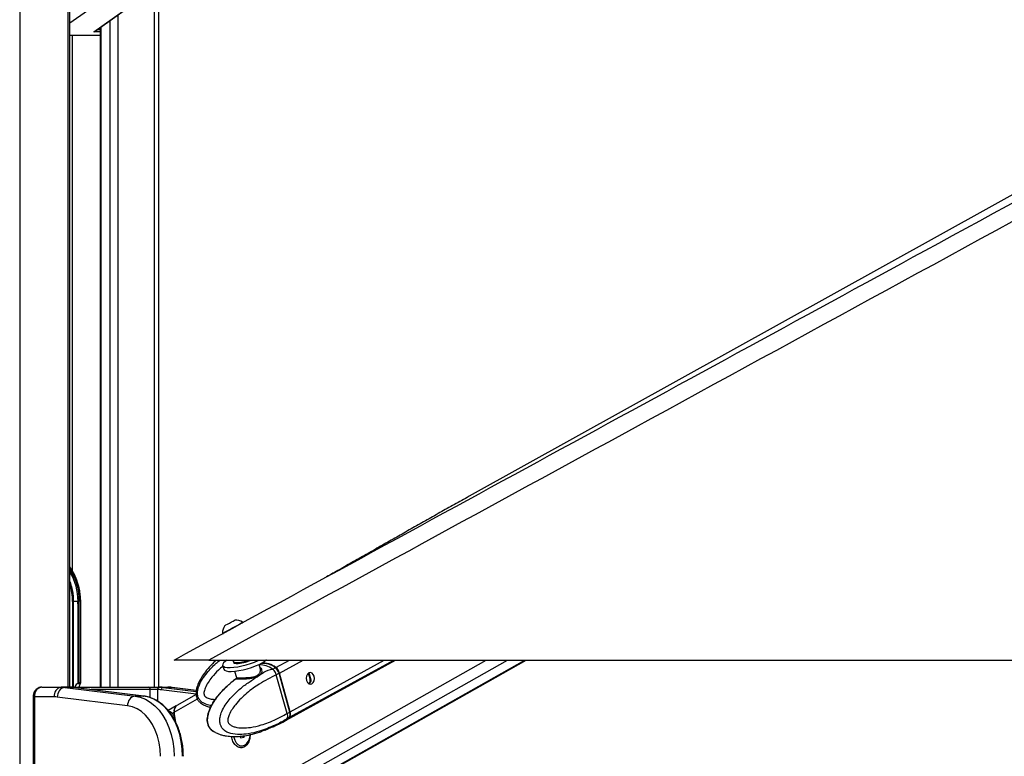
# Paper-space layout '2.5M DUO Wall Base Bracket' of a CAD drawing. Header units: millimetres. Extents: x 20 to 18989, y 40 to 14956.
# Tile 39 of 109: x 6810 to 7624, y 6531 to 7141. Entities that reach past the tile are written whole.
import ezdxf

# ---------------------------------------------------------------- set-up
doc = ezdxf.new("R2010")
doc.units = ezdxf.units.MM
doc.layers.add('COMPONENT_GEOMETRY', color=7, linetype='Continuous')
doc.styles.add('SLDTEXTSTYLE1', font='TXT', dxfattribs={"width": 0.75})
doc.dimstyles.new('SLDDIMSTYLE0', dxfattribs={"dimtxt": 150, "dimasz": 6.604, "dimexe": 0, "dimexo": 0.0625, "dimgap": 37.5, "dimtad": 0, "dimtih": 1, "dimtoh": 1, "dimdec": 0, "dimlfac": 0.5, "dimrnd": 1e-09, "dimzin": 12, "dimdsep": 46, "dimtxsty": 'SLDTEXTSTYLE1', "dimsah": 1, "dimcen": 0.09, "dimadec": 0, "dimazin": 3, "dimtfac": 1, "dimtdec": 0, "dimtofl": 0, "dimtmove": 0, "dimatfit": 3, "dimfxl": 1, "dimfrac": 2, "dimtolj": 1, "dimtzin": 12, "dimarcsym": 0})

# ---------------------------------------------------------------- blocks, each defined once
blk = doc.blocks.new('_D_24')
at = {"layer": 'COMPONENT_GEOMETRY', "color": 7, "ltscale": 2}
for p, q in [((10429.19, 6611), (10429.19, 4483.81)), ((10429.19, 2118.49), (10429.19, 4245.68)), ((7020.83, 2118.49), (10435.54, 2118.49))]:
    blk.add_line(p, q, dxfattribs=at)
for points in [[(10429.19, 6611), (10428.17, 6604.4), (10430.2, 6604.4)], [(10429.19, 2118.49), (10430.2, 2125.1), (10428.17, 2125.1)]]:
    blk.add_solid(points, dxfattribs=at)
at = {"layer": 'COMPONENT_GEOMETRY', "color": 7, "ltscale": 2, "insert": (10207.52, 4439.04), "char_height": 150, "attachment_point": 1, "style": 'SLDTEXTSTYLE1'}
blk.add_mtext('2246', dxfattribs=at)

psp = doc.layouts.new('2.5M DUO Wall Base Bracket')

# ---------------------------------------------------------------- linework, layer by layer
at = {"color": 8, "linetype": 'Continuous', "lineweight": 25, "ltscale": 2}
for p, q in [((6810.34, 7939.49), (6810.34, 2191.49)), ((6850.44, 6588.56), (6850.44, 7759.49)), ((6921.84, 6588.56), (6921.84, 7233.03)), ((6880.91, 7158.5), (6851.82, 7137.75)), ((6885.18, 6588.56), (6885.18, 7140.14)), ((6891.35, 7144.55), (6891.35, 6588.56)), ((6876.97, 7130.65), (6871.57, 7130.65)), ((6874.37, 7132.44), (6876.97, 7132.44)), ((6877.4, 7134.59), (6877.4, 6588.56)), ((6851.82, 7127.71), (6876.97, 7127.71)), ((6853.72, 7127.49), (6853.72, 6685.26)), ((6854.06, 6659.49), (6854.06, 6588.56)), ((6854.95, 6588.56), (6854.95, 6659.49)), ((6860.52, 6659.49), (6860.81, 6659.49)), ((6963.15, 6479.49), (7196.02, 6611)), ((6970.34, 6473.6), (7213.64, 6611)), ((6984.73, 6473.6), (7228.03, 6611)), ((7022.04, 6604.82), (7033.28, 6611)), ((7025.12, 6600.23), (7044.7, 6611)), ((7033.41, 6563.62), (7119.55, 6611)), ((7033.96, 6568.22), (7111.75, 6611)), ((7048.76, 6599.84), (7049.3, 6600.14)), ((7050.33, 6594.04), (7051.07, 6594.45)), ((6851.85, 6588.55), (6851.8, 6588.56)), ((6918.18, 6586.56), (6869.34, 6586.56)), ((6918.18, 6579.89), (6918.18, 6586.56)), ((6924.13, 6586.56), (6924.13, 6577.1)), ((6956.18, 6582.81), (6927.36, 6586.37)), ((6928.9, 6588.37), (6956.25, 6584.98)), ((6956.33, 6585.85), (6935.97, 6588.37)), ((6936.46, 6588.34), (6935.97, 6588.37)), ((6821.35, 6580.56), (6822.52, 6580.56)), ((6938.15, 6568.01), (6957.25, 6578.79)), ((6939.15, 6572.64), (6939.23, 6572.64))]:
    psp.add_line(p, q, dxfattribs=at)
at = {"color": 7, "linetype": 'Continuous', "lineweight": 25, "ltscale": 2}
for p, q in [((6851.82, 6588.56), (6851.82, 7759.49)), ((6925.18, 7242.71), (6925.18, 6588.56)), ((6871.57, 7130.65), (6910.6, 7158.5)), ((6872.61, 7131.18), (6911.13, 7158.66)), ((6876.97, 7134.29), (6876.97, 6588.56)), ((6876.97, 7127.49), (6851.82, 7127.49)), ((6854.95, 6659.49), (6854.06, 6659.49)), ((6858.55, 6659.49), (6854.95, 6659.49)), ((6859.6, 6659.49), (6858.55, 6659.49)), ((6858.59, 6591.95), (6858.59, 6658.63)), ((6859.59, 6658.63), (6859.6, 6659.49)), ((6859.59, 6592.49), (6859.59, 6658.63)), ((6860.52, 6659.49), (6860.52, 6592.49)), ((6860.81, 6659.49), (6860.78, 6660.91)), ((6860.81, 6592.2), (6860.81, 6659.49)), ((6858.46, 6657.51), (6858.46, 6591.84)), ((6995.01, 6641.53), (6994.66, 6642.18)), ((6977.99, 6633.06), (6978.34, 6632.41)), ((6966.76, 6611), (9506.66, 6611)), ((6986.57, 6474.06), (7229.05, 6611)), ((6986.84, 6609.81), (6987.03, 6609.1)), ((7014.24, 6611), (7013.92, 6610.82)), ((7030.51, 6561.18), (7121.09, 6611)), ((6978.07, 6606.62), (6978.97, 6603.36)), ((6988.03, 6601.74), (6989.47, 6596.49)), ((7009.34, 6603.46), (7008.27, 6607.33)), ((7009.24, 6603.63), (7009.31, 6603.26)), ((7019.39, 6603.38), (7019.52, 6603.44)), ((7019.52, 6603.44), (7021.64, 6604.6)), ((6986.44, 6593.32), (6989.38, 6595.67)), ((7024.73, 6600.02), (7022.49, 6598.78)), ((7022.49, 6598.78), (7022.49, 6598.78)), ((7031.33, 6566.77), (7022.49, 6598.78)), ((7033.57, 6568), (7024.73, 6600.02)), ((7033.72, 6568.16), (7024.88, 6600.17)), ((7033.96, 6568.22), (7025.12, 6600.23)), ((6828.63, 6588.56), (6844.5, 6588.56)), ((6851.57, 6588.56), (6844.5, 6588.56)), ((6847.58, 6588.37), (6905.69, 6581.18)), ((6854.65, 6588.37), (6847.58, 6588.37)), ((6851.57, 6588.56), (6851.8, 6588.56)), ((6851.8, 6588.56), (6916.62, 6588.56)), ((6912.77, 6581.18), (6854.65, 6588.37)), ((6854.65, 6588.37), (6854.78, 6588.36)), ((6912.89, 6581.17), (6854.78, 6588.36)), ((6858.46, 6591.84), (6857.75, 6591.25)), ((6860.36, 6591.25), (6857.75, 6591.25)), ((6859.59, 6592.49), (6860.52, 6592.49)), ((6860.36, 6591.25), (6860.54, 6591.53)), ((6916.62, 6588.56), (6925.55, 6588.56)), ((6924.13, 6586.56), (6918.18, 6586.56)), ((6924.4, 6586.56), (6924.13, 6586.56)), ((6925.55, 6588.56), (6925.82, 6588.56)), ((6925.82, 6588.56), (6932.89, 6588.56)), ((6928.9, 6588.37), (6935.97, 6588.37)), ((6956.33, 6585.88), (6936.46, 6588.34)), ((6821.35, 6580.56), (6821.35, 6416.56)), ((6822.52, 6580.56), (6822.52, 6416.56)), ((6838.84, 6580.56), (6822.52, 6580.56)), ((6899.54, 6573.21), (6841.43, 6580.4)), ((6912.77, 6581.18), (6905.69, 6581.18)), ((6912.77, 6581.18), (6912.89, 6581.17)), ((6956.23, 6582.49), (6940.19, 6573.43)), ((6939.81, 6573.22), (6933.07, 6569.34)), ((6936.36, 6566.98), (6937.95, 6567.89)), ((6939.36, 6559.21), (6938.15, 6568.01)), ((7027.88, 6559.73), (7030.12, 6560.96)), ((7030.9, 6562.24), (7030.77, 6562.16)), ((7033.02, 6563.4), (7030.9, 6562.24)), ((7031.33, 6566.77), (7033.57, 6568)), ((7031.33, 6566.77), (7031.33, 6566.77)), ((7012.9, 6552.89), (7010.62, 6552.19)), ((7019.7, 6555.75), (7015.61, 6554.07)), ((7020.35, 6556.06), (7027.74, 6559.66)), ((7020.37, 6556.02), (7020.54, 6556.02)), ((7020.57, 6556.04), (7020.54, 6556.02)), ((6993.08, 6546.47), (6992.21, 6547.98)), ((6995.5, 6547.02), (6993.08, 6546.47)), ((6995, 6547.81), (6994.77, 6548.2)), ((6995.46, 6547.01), (6995, 6547.81)), ((6995.87, 6548.39), (6995.5, 6547.02)), ((6993.95, 6539.96), (6994.32, 6539.96))]:
    psp.add_line(p, q, dxfattribs=at)
at = {"color": 7, "linetype": 'Continuous', "lineweight": 25, "ltscale": 2, "flags": 128}
for points in [[(8941.41, 7723.75), (8257.22, 7343.71), (7181.83, 6746.39)], [(6977.99, 6633.06), (6978.14, 6633.15), (6978.87, 6633.55), (6980.16, 6634.25), (6981.9, 6635.21), (6983.97, 6636.34), (6986.21, 6637.57), (6988.47, 6638.8), (6990.56, 6639.95), (6992.34, 6640.92), (6993.67, 6641.64), (6994.46, 6642.07), (6994.66, 6642.18)], [(6979.88, 6639.5), (6980.08, 6639.61), (6980.87, 6640.04), (6982.15, 6640.74), (6983.71, 6641.6), (6985.33, 6642.48), (6986.75, 6643.26), (6987.76, 6643.81), (6988.2, 6644.05), (6988.22, 6644.06)], [(6981.87, 6611), (6980.34, 6609.98), (6978.91, 6608.72), (6978.15, 6607.58), (6978.08, 6606.59), (6978.7, 6605.79), (6980, 6605.22), (6981.91, 6604.89), (6984.38, 6604.82), (6987.3, 6605.02), (6990.56, 6605.47), (6994.04, 6606.15), (6997.6, 6607.05), (7001.11, 6608.12), (7004.42, 6609.32), (7007.43, 6610.62), (7008.21, 6611)], [(6978.97, 6603.36), (6978.98, 6603.32), (6979.6, 6602.53), (6980.9, 6601.96), (6982.82, 6601.63), (6985.28, 6601.56), (6988.2, 6601.76), (6991.46, 6602.2), (6994.94, 6602.89), (6998.5, 6603.78), (7002.01, 6604.85), (7005.33, 6606.06), (7008.33, 6607.36), (7010.9, 6608.69), (7012.93, 6610.01), (7014.15, 6611.05)], [(6987.07, 6611.04), (6987.07, 6611.04), (6986.83, 6610.14)], [(6986.83, 6610.14), (6986.98, 6609.54), (6987.79, 6609.1), (6989.21, 6608.9)], [(6987.03, 6609.1), (6987.18, 6608.83), (6987.99, 6608.39), (6989.41, 6608.2)], [(7049.38, 6600.29), (7048.27, 6599.29), (7047.51, 6597.75), (7047.22, 6595.92), (7047.46, 6594.08), (7048.17, 6592.5), (7049.26, 6591.42), (7050.55, 6591.02), (7051.85, 6591.34), (7052.97, 6592.35), (7053.73, 6593.88), (7054.01, 6595.71), (7053.78, 6597.56), (7053.07, 6599.14), (7051.98, 6600.21), (7050.69, 6600.62), (7049.38, 6600.29)], [(6905.69, 6581.18), (6910.01, 6580.26), (6914.22, 6578.59), (6918.25, 6576.21), (6922.04, 6573.14), (6925.54, 6569.43), (6928.68, 6565.15), (6931.43, 6560.34), (6933.73, 6555.1), (6935.56, 6549.49), (6936.89, 6543.6), (6937.7, 6537.53), (6937.97, 6531.37)], [(6945.04, 6531.37), (6944.77, 6537.53), (6943.96, 6543.6), (6942.64, 6549.49), (6940.8, 6555.1), (6938.5, 6560.34), (6935.75, 6565.15), (6932.61, 6569.43), (6929.11, 6573.14), (6925.32, 6576.21), (6921.29, 6578.59), (6917.08, 6580.26), (6912.77, 6581.18)], [(6926.65, 6531.37), (6926.38, 6537.01), (6925.58, 6542.56), (6924.26, 6547.9), (6922.44, 6552.94), (6920.15, 6557.59), (6917.45, 6561.76), (6914.37, 6565.38), (6910.98, 6568.39), (6907.33, 6570.72), (6903.5, 6572.33), (6899.54, 6573.21)], [(7030.12, 6560.96), (7031.44, 6561.84), (7033.02, 6563.4)], [(7030.51, 6561.18), (7031.83, 6562.05), (7033.41, 6563.62)], [(6987.2, 6547.72), (6987.32, 6547.07), (6988.07, 6544.63), (6989.25, 6542.57), (6990.79, 6541.05), (6992.56, 6540.16), (6994.43, 6539.98), (6996.27, 6540.52), (6997.94, 6541.75), (6999.31, 6543.56), (7000.28, 6545.83), (7000.78, 6548.39), (7000.84, 6549.23)], [(6994.81, 6548.2), (6994.84, 6548.13), (6995, 6547.81)]]:
    psp.add_lwpolyline(points, dxfattribs=at)
at = {"color": 8, "linetype": 'Continuous', "lineweight": 25, "ltscale": 2, "flags": 128}
for points in [[(7024.88, 6600.17), (7024.88, 6600.17), (7024.87, 6600.14), (7024.85, 6600.1), (7024.8, 6600.06), (7024.73, 6600.02)], [(7027.74, 6559.66), (7029.19, 6560.6), (7030.77, 6562.16)], [(7033.72, 6568.16), (7033.72, 6568.15), (7033.72, 6568.12), (7033.69, 6568.08), (7033.64, 6568.04), (7033.57, 6568)]]:
    psp.add_lwpolyline(points, dxfattribs=at)
at = {"color": 7, "linetype": 'Continuous', "lineweight": 25, "ltscale": 4}
for centre, radius, start, end in [((6812.89, 6660.59), 47.64, 0.4141, 35.18361), ((6814.02, 6660.32), 44.54, 358.93055, 31.92318), ((6988.61, 6633.43), 10.63, 56.62609, 92.13206), ((6988.61, 6633.43), 10.63, 145.21365, 182.01121), ((6988.63, 6639.18), 30.28, 271.10165, 291.43804), ((6988.88, 6638.45), 30.26, 270.99192, 294.76219), ((7011.91, 6593.04), 15.11, 49.90538, 98.87369), ((7012.24, 6593.04), 15.32, 50.24271, 98.39122), ((7021.78, 6604.42), 0.227, 64.05315, 127.88853), ((7016.4, 6597.75), 8.63, 15.26355, 52.62342), ((7016.8, 6597.96), 8.62, 15.25727, 52.62818), ((6845.92, 6581.56), 7.14, 101.42274, 188.04858), ((6849.07, 6580.86), 7.65, 101.21271, 183.47504), ((6844.5, 6563.47), 25.09, 82.93919, 89.99448), ((6851.57, 6563.47), 25.09, 82.93919, 89.99448), ((6916.37, 6586.75), 1.82, 353.85505, 82.12546), ((6925.9, 6586.81), 1.79, 101.42199, 188.05184), ((6926.17, 6586.81), 1.79, 101.42199, 188.05184), ((6924.4, 6562.5), 24.06, 82.9359, 89.99851), ((6925.82, 6563.47), 25.09, 82.93919, 89.99448), ((6929.27, 6586.49), 1.91, 101.21806, 183.47135), ((6932.89, 6563.47), 25.09, 82.93919, 89.99448), ((6838.84, 6559.51), 21.05, 82.93391, 89.99788), ((6907.18, 6573.67), 7.65, 101.21279, 183.47486), ((6943.78, 6568.94), 5.93, 141.4043, 190.20775), ((6943.27, 6569.18), 5.25, 125.95626, 192.91149), ((7203.92, 6599.31), 267.83, 186.73747, 188.20193), ((7028.68, 6566.25), 5.19, 326.68286, 19.64497), ((7029.08, 6566.47), 5.19, 326.68317, 19.64466), ((6997.21, 6549.06), 2.55, 209.34525, 228.69085)]:
    psp.add_arc(centre, radius, start, end, dxfattribs=at)
at = {"color": 8, "linetype": 'Continuous', "lineweight": 25, "ltscale": 4}
for centre, radius, start, end in [((6815.23, 6660.85), 45.31, 358.27593, 36.13753), ((6814.45, 6660.42), 45.16, 358.81624, 34.14038), ((6810.01, 6659.76), 44.94, 359.65679, 21.48202), ((6809.27, 6659.63), 44.8, 359.82482, 18.19674), ((7009.41, 6591.2), 15.74, 50.66487, 93.74284)]:
    psp.add_arc(centre, radius, start, end, dxfattribs=at)
at = {"color": 7, "linetype": 'Continuous', "lineweight": 25, "ltscale": 4}
for centre, major_axis, ratio, start_param, end_param in [((6870.93, 7132.44), (2.69, 0.86), 0.670964, 4.734402, 5.157587), ((6796.74, 6659.49), (61.81, 0), 0.582425, 6.228244, 6.283185), ((6862.85, 6587.01), (7.21, 0), 0.831789, 2.356194, 2.880285), ((6858.29, 6592.41), (0.924, 0.924), 0.414214, 4.494223, 4.62509), ((6858.89, 6591.49), (0.924, 0.924), 0.414214, 0.392699, 1.483498), ((6863.25, 6587.01), (0, 6), 0.682414, 0.785398, 1.309489), ((6859.81, 6591.49), (0.924, 0.924), 0.414214, 5.139995, 6.675884)]:
    psp.add_ellipse(centre, major_axis=major_axis, ratio=ratio, start_param=start_param, end_param=end_param, dxfattribs=at)
at = {"color": 7, "linetype": 'Continuous', "lineweight": 25, "ltscale": 2}
for points, knots in [([(9018.44, 7734.68), (9004.86, 7727.14), (8922.62, 7681.48), (8771.23, 7597.94), (8495.09, 7446.27), (8011.16, 7181.3), (7478.52, 6890.36), (7084.19, 6675.1), (6966.76, 6611)], [0, 0, 0, 0, 0.019985, 0.121052, 0.22212, 0.424256, 0.828547, 1, 1, 1, 1]), ([(6938.01, 6611), (7144.91, 6723.86), (7472.34, 6902.46), (7799.91, 7081.23), (7920.49, 7147.03)], [0, 0, 0, 0, 0.631887, 1, 1, 1, 1]), ([(7181.83, 6746.39), (7177.78, 6744.13), (7169.64, 6739.6), (7157.64, 6732.86), (7145.68, 6726.11), (7133.78, 6719.37), (7121.91, 6712.62), (7110.06, 6705.88), (7098.22, 6699.13), (7086.36, 6692.39), (7074.97, 6685.92), (7067.56, 6681.74), (7064.08, 6679.77)], [0, 0, 0, 0, 0.096761, 0.194536, 0.293321, 0.393117, 0.493923, 0.595739, 0.698566, 0.802405, 0.907258, 1, 1, 1, 1]), ([(6858.59, 6658.63), (6858.59, 6658.63), (6858.59, 6658.63), (6858.58, 6658.63), (6858.58, 6658.63), (6858.57, 6658.6), (6858.55, 6658.5), (6858.52, 6658.13), (6858.48, 6657.79), (6858.46, 6657.51)], [0, 0, 0, 0, 0.001217, 0.002846, 0.005846, 0.018762, 0.070071, 0.274173, 1, 1, 1, 1]), ([(6859.59, 6658.63), (6859.57, 6658.63), (6859.46, 6658.63), (6859.21, 6658.63), (6858.88, 6658.63), (6858.68, 6658.63), (6858.59, 6658.63)], [0, 0, 0, 0, 0.090131, 0.43111, 0.740269, 1, 1, 1, 1]), ([(6966.76, 6611), (6965.04, 6611), (6961.61, 6611), (6956.81, 6611), (6952.48, 6611), (6948.68, 6611), (6945.34, 6611), (6941.93, 6611), (6939.51, 6611), (6938.19, 6611), (6938.07, 6611), (6938.01, 6611)], [0, 0, 0, 0, 0.111257, 0.222355, 0.314567, 0.406651, 0.49961, 0.592573, 0.751388, 0.875569, 1, 1, 1, 1]), ([(6972.88, 6611), (6971.89, 6610.09), (6969.04, 6607.46), (6965.12, 6603), (6961.39, 6598), (6958.84, 6593.68), (6957.24, 6590.02), (6956.29, 6586.66), (6955.97, 6583.57), (6956.36, 6580.73), (6957.34, 6578.31), (6959.2, 6575.85), (6961.88, 6574.01), (6965.02, 6572.72), (6967.01, 6572.3), (6968.09, 6572.06)], [0, 0, 0, 0, 0.079269, 0.227193, 0.347925, 0.444838, 0.521574, 0.581787, 0.649063, 0.70257, 0.748095, 0.801185, 0.880959, 0.935363, 1, 1, 1, 1]), ([(7030.77, 6562.16), (7030.77, 6562.16), (7028.02, 6560.22), (7020.3, 6556.6), (7009.95, 6552.28), (7000.05, 6549.92), (6992.05, 6549.17), (6986.13, 6549.71), (6981.44, 6551.4), (6978.63, 6553.33), (6976.99, 6555.65), (6976.09, 6557.83), (6975.61, 6560.42), (6975.94, 6564.34), (6977.46, 6568.91), (6980.14, 6573.72), (6984.38, 6579.32), (6990.04, 6585.19), (6997.23, 6591.12), (7006.88, 6596.92), (7014.56, 6603.38), (7019.39, 6603.38), (7019.39, 6603.38)], [0, 0, 0, 0, 0.000002, 0.084718, 0.199172, 0.281333, 0.340856, 0.405477, 0.433481, 0.467363, 0.487156, 0.495759, 0.516303, 0.538015, 0.571423, 0.612106, 0.65295, 0.724026, 0.795449, 0.866795, 0.999998, 1, 1, 1, 1]), ([(7009.03, 6604.57), (7009.22, 6604.48), (7010, 6604.09), (7010.51, 6602.63), (7010.32, 6600.48), (7008.76, 6598.27), (7006.09, 6596.69), (7002.84, 6595.79), (6999.25, 6595.34), (6995.55, 6595.17), (6993.05, 6595.14), (6991.1, 6595.14), (6989.65, 6595.16), (6988.93, 6595.33), (6989.16, 6595.64), (6990.05, 6596.23), (6990.38, 6596.45)], [0, 0, 0, 0, 0.024735, 0.102333, 0.189479, 0.281403, 0.364537, 0.439978, 0.518684, 0.602693, 0.685411, 0.709144, 0.786862, 0.86573, 0.949758, 1, 1, 1, 1]), ([(7009.38, 6603.23), (7009.38, 6603.24), (7009.39, 6603.33), (7009.34, 6603.39), (7009.29, 6603.44)], [0, 0, 0, 0, 0.2033911, 1, 1, 1, 1]), ([(7022.49, 6598.78), (7022.28, 6599.42), (7021.86, 6600.69), (7020.78, 6602.28), (7019.94, 6603.11), (7019.54, 6603.42), (7019.52, 6603.44)], [0, 0, 0, 0, 0.3503291, 0.7006205, 0.9859488, 1, 1, 1, 1]), ([(7024.88, 6600.17), (7024.78, 6600.5), (7024.49, 6601.42), (7023.66, 6602.88), (7022.67, 6604.01), (7022.04, 6604.5), (7021.88, 6604.63)], [0, 0, 0, 0, 0.184248, 0.533223, 0.884283, 1, 1, 1, 1]), ([(7022.49, 6598.78), (7017.74, 6596.41), (7009.36, 6592.22), (6999.77, 6585.13), (6993.27, 6579.26), (6989.16, 6574.74), (6985.87, 6570.24), (6983.68, 6566.35), (6982.54, 6563.05), (6982.29, 6560.91), (6982.47, 6559.82), (6982.84, 6558.96), (6983.8, 6557.7), (6985.68, 6556.48), (6989.45, 6555.11), (6994.66, 6554.63), (7001.97, 6555.25), (7011.22, 6557.43), (7021.36, 6561.3), (7028.31, 6565.12), (7031.33, 6566.77)], [0, 0, 0, 0, 0.147777, 0.260669, 0.318291, 0.375855, 0.415051, 0.454976, 0.48117, 0.493417, 0.501602, 0.505038, 0.515329, 0.540745, 0.566, 0.630456, 0.69279, 0.780818, 0.904958, 1, 1, 1, 1]), ([(6989.56, 6595.7), (6987.93, 6594.57), (6986.21, 6593.36), (6984.6, 6591.88), (6984.51, 6591.79)], [0, 0, 0, 0, 0.940823, 1, 1, 1, 1]), ([(6989.44, 6596.49), (6989.47, 6596.41), (6989.56, 6596.18), (6989.43, 6595.84), (6989.32, 6595.71), (6989.31, 6595.71), (6989.54, 6595.88), (6989.9, 6596.12), (6990.3, 6596.39), (6990.38, 6596.45)], [0, 0, 0, 0, 0.060674, 0.1722491, 0.2708319, 0.3947214, 0.6070339, 0.9183924, 1, 1, 1, 1]), ([(7048.73, 6599.82), (7048.86, 6599.6), (7049.1, 6599.18), (7049.46, 6598.14), (7049.8, 6596.98), (7050.08, 6595.77), (7050.25, 6594.79), (7050.31, 6594.24), (7050.33, 6594.04)], [0, 0, 0, 0, 0.211353, 0.388352, 0.566083, 0.727317, 0.897885, 1, 1, 1, 1]), ([(7050.33, 6594.04), (7050.31, 6593.69), (7050.28, 6592.98), (7049.76, 6592.13), (7049.24, 6591.83), (7049.01, 6591.7)], [0, 0, 0, 0, 0.352079, 0.703771, 1, 1, 1, 1]), ([(7049.3, 6600.14), (7049.36, 6600.1), (7049.46, 6600.03), (7049.5, 6599.93), (7049.52, 6599.88)], [0, 0, 0, 0, 0.5888533, 1, 1, 1, 1]), ([(7051, 6594.52), (7051.04, 6594.11), (7051.11, 6593.3), (7050.61, 6592.21), (7050.02, 6591.51), (7049.56, 6591.36), (7049.45, 6591.33)], [0, 0, 0, 0, 0.297883, 0.595317, 0.901661, 1, 1, 1, 1]), ([(7049.52, 6599.88), (7049.61, 6599.63), (7049.79, 6599.12), (7050.13, 6597.95), (7050.47, 6596.7), (7050.77, 6595.53), (7050.92, 6594.86), (7051, 6594.52)], [0, 0, 0, 0, 0.222087, 0.445784, 0.640154, 0.82167, 1, 1, 1, 1]), ([(6828.61, 6588.54), (6828.57, 6588.55), (6827.86, 6588.63), (6826.46, 6588.27), (6824.64, 6587.38), (6823.13, 6585.96), (6822.03, 6584.15), (6821.41, 6582.28), (6821.41, 6581.05), (6821.42, 6580.56)], [0, 0, 0, 0, 0.010176, 0.183194, 0.354358, 0.525038, 0.699308, 0.878981, 1, 1, 1, 1]), ([(6828.63, 6588.56), (6827.93, 6588.47), (6826.55, 6588.29), (6824.71, 6586.88), (6823.32, 6584.81), (6822.62, 6582.57), (6822.55, 6581.11), (6822.52, 6580.56)], [0, 0, 0, 0, 0.217103, 0.434576, 0.651624, 0.86675, 1, 1, 1, 1]), ([(6936.46, 6588.34), (6935.58, 6588.42), (6934.39, 6588.54), (6933.2, 6588.55), (6932.89, 6588.56)], [0, 0, 0, 0, 0.738035, 1, 1, 1, 1]), ([(6982.13, 6589.64), (6981.71, 6589.27), (6979.79, 6587.58), (6976.97, 6584.65), (6973.61, 6580.9), (6970.98, 6577.38), (6968.81, 6573.77), (6967.22, 6570.37), (6966.13, 6567.36), (6965.41, 6564.71), (6965.1, 6562.14), (6965.2, 6559.64), (6965.73, 6557.48), (6966.63, 6555.57), (6967.8, 6554.08), (6969.29, 6552.68), (6970.5, 6551.78), (6971.28, 6551.42), (6971.36, 6551.38)], [0, 0, 0, 0, 0.041253, 0.19012, 0.298631, 0.397329, 0.487804, 0.573029, 0.633044, 0.684551, 0.735771, 0.783262, 0.828118, 0.864802, 0.906051, 0.940536, 0.994333, 1, 1, 1, 1]), ([(6972.08, 6551.1), (6971.82, 6551.2), (6970.44, 6551.75), (6968.52, 6553.32), (6966.95, 6555.63), (6966.06, 6557.81), (6965.57, 6560.39), (6965.79, 6564.31), (6967.02, 6568.89), (6969.2, 6573.69), (6972.67, 6579.29), (6977.36, 6585.14), (6981.65, 6589.51), (6984.13, 6591.47), (6984.52, 6591.78)], [0, 0, 0, 0, 0.0204126, 0.1088348, 0.1604877, 0.1829404, 0.2365505, 0.2932149, 0.3803988, 0.4865703, 0.5931598, 0.7786475, 0.9650392, 1, 1, 1, 1]), ([(6919.29, 6579.55), (6919.26, 6579.56), (6917.95, 6580.18), (6915.79, 6580.71), (6913.66, 6581.04), (6912.89, 6581.17)], [0, 0, 0, 0, 0.013638, 0.640081, 1, 1, 1, 1]), ([(6945.63, 6531.37), (6945.61, 6532.36), (6945.58, 6535.23), (6945.17, 6539.95), (6944.26, 6545.44), (6942.9, 6550.76), (6941.13, 6555.84), (6938.95, 6560.61), (6936.4, 6565.02), (6933.5, 6569), (6930.29, 6572.5), (6926.81, 6575.47), (6923.14, 6577.89), (6920.56, 6579), (6919.29, 6579.55)], [0, 0, 0, 0, 0.045983, 0.132859, 0.219789, 0.30675, 0.393752, 0.480795, 0.567875, 0.654956, 0.741986, 0.828882, 0.915546, 1, 1, 1, 1]), ([(6933.41, 6568.63), (6933.8, 6568.64), (6934.74, 6568.65), (6935.77, 6567.6), (6936.36, 6566.98)], [0, 0, 0, 0, 0.415091, 1, 1, 1, 1]), ([(6939.82, 6573.21), (6939.66, 6573.1), (6939.45, 6572.97), (6939.2, 6572.7), (6939.15, 6572.64)], [0, 0, 0, 0, 0.7979532, 1, 1, 1, 1]), ([(6936.36, 6566.98), (6936.98, 6566.16), (6938.13, 6564.59), (6938.61, 6562.22), (6938.84, 6561.1)], [0, 0, 0, 0, 0.528131, 1, 1, 1, 1]), ([(7031.33, 6566.77), (7031.47, 6566.14), (7031.74, 6564.9), (7031.53, 6563.35), (7031.14, 6562.55), (7030.91, 6562.25), (7030.9, 6562.24)], [0, 0, 0, 0, 0.350295, 0.700579, 0.985919, 1, 1, 1, 1]), ([(7033.12, 6563.49), (7033.27, 6563.71), (7033.68, 6564.27), (7033.82, 6565.02), (7033.91, 6565.49)], [0, 0, 0, 0, 0.390897, 1, 1, 1, 1]), ([(7033.91, 6565.49), (7033.93, 6565.54), (7034.09, 6566.1), (7033.98, 6567.06), (7033.78, 6567.9), (7033.72, 6568.16)], [0, 0, 0, 0, 0.073914, 0.723388, 1, 1, 1, 1]), ([(7012.9, 6552.89), (7013.2, 6553.02), (7013.8, 6553.29), (7014.72, 6553.7), (7015.31, 6553.95), (7015.57, 6554.05), (7015.61, 6554.07)], [0, 0, 0, 0, 0.319514, 0.63961, 0.947085, 1, 1, 1, 1]), ([(7019.7, 6555.75), (7019.9, 6555.83), (7020.3, 6556), (7020.58, 6556.08), (7020.57, 6556.06), (7020.56, 6556.05)], [0, 0, 0, 0, 0.392101, 0.783499, 1, 1, 1, 1]), ([(6972.12, 6551.18), (6973, 6550.7), (6974.66, 6549.79), (6976.95, 6549.12), (6978.76, 6548.66), (6981.33, 6548.14), (6985.15, 6547.71), (6990.03, 6547.71), (6995.39, 6548.2), (7001.55, 6549.33), (7006.81, 6550.64), (7009.94, 6551.84), (7010.65, 6552.11)], [0, 0, 0, 0, 0.066419, 0.124525, 0.16087, 0.195079, 0.307735, 0.43747, 0.562232, 0.727537, 0.938858, 1, 1, 1, 1]), ([(7000.89, 6549.27), (7000.8, 6547.87), (7000.61, 6545.02), (6999.17, 6541.99), (6997.62, 6540.16), (6996.26, 6539.16), (6994.77, 6538.56), (6992.7, 6538.33), (6990.06, 6539.15), (6987.45, 6541.74), (6985.83, 6544.87), (6985.64, 6547.08), (6985.57, 6547.81)], [0, 0, 0, 0, 0.128393, 0.261817, 0.328222, 0.39486, 0.461125, 0.52783, 0.661045, 0.795605, 0.93174, 1, 1, 1, 1])]:
    psp.add_open_spline(points, degree=3, knots=knots, dxfattribs=at)
at = {"color": 8, "linetype": 'Continuous', "lineweight": 25, "ltscale": 2}
for points, knots in [([(6968.7, 6573.38), (6968.05, 6573.46), (6965.67, 6573.75), (6962.41, 6575), (6959.87, 6577), (6958.33, 6579), (6957.32, 6581.47), (6957.21, 6585.41), (6958.55, 6590.2), (6961.34, 6595.42), (6966.06, 6601.65), (6970.91, 6606.94), (6974.83, 6610.11), (6975.93, 6611)], [0, 0, 0, 0, 0.038721, 0.14109, 0.200889, 0.226883, 0.28895, 0.354553, 0.45549, 0.578412, 0.70181, 0.916559, 1, 1, 1, 1]), ([(6978.25, 6605.96), (6977, 6604.86), (6973.79, 6602.03), (6969.7, 6597.52), (6965.99, 6592.51), (6963.66, 6588.28), (6962.63, 6584.82), (6962.62, 6582.66), (6963.02, 6581.61), (6963.64, 6580.82), (6965.1, 6579.74), (6967.79, 6578.91), (6970.3, 6578.41), (6971.67, 6578.48), (6971.9, 6578.49)], [0, 0, 0, 0, 0.126045, 0.325151, 0.460728, 0.598829, 0.68943, 0.731793, 0.760106, 0.771992, 0.807583, 0.895496, 0.982853, 1, 1, 1, 1]), ([(6989.55, 6596.51), (6989.53, 6596.49), (6989.39, 6596.35), (6990.14, 6596.38), (6991.45, 6596.36), (6993.31, 6596.37), (6995.68, 6596.37), (6999.17, 6596.44), (7002.56, 6596.77), (7005.61, 6597.54), (7008.06, 6599), (7009.48, 6601.13), (7009.41, 6602.54), (7009.38, 6603.23)], [0, 0, 0, 0, 0.015787, 0.118774, 0.220848, 0.252048, 0.360686, 0.470355, 0.571937, 0.668019, 0.773098, 0.890129, 1, 1, 1, 1])]:
    psp.add_open_spline(points, degree=3, knots=knots, dxfattribs=at)

# ---------------------------------------------------------------- dimensions: what is measured, and where the dimension line sits
at = {"layer": 'COMPONENT_GEOMETRY', "color": 7, "ltscale": 2}
dim = psp.add_linear_dim(base=(10429.19, 6611), p1=(7018.29, 2118.49), p2=(12075.31, 6611), angle=90, dimstyle='SLDDIMSTYLE0', dxfattribs=at)
dim.commit()
dim.dimension.update_dxf_attribs({"geometry": '_D_24', "text_midpoint": (10429.19, 4364.75), "dimtype": 160})

doc.saveas('drawing.dxf')
